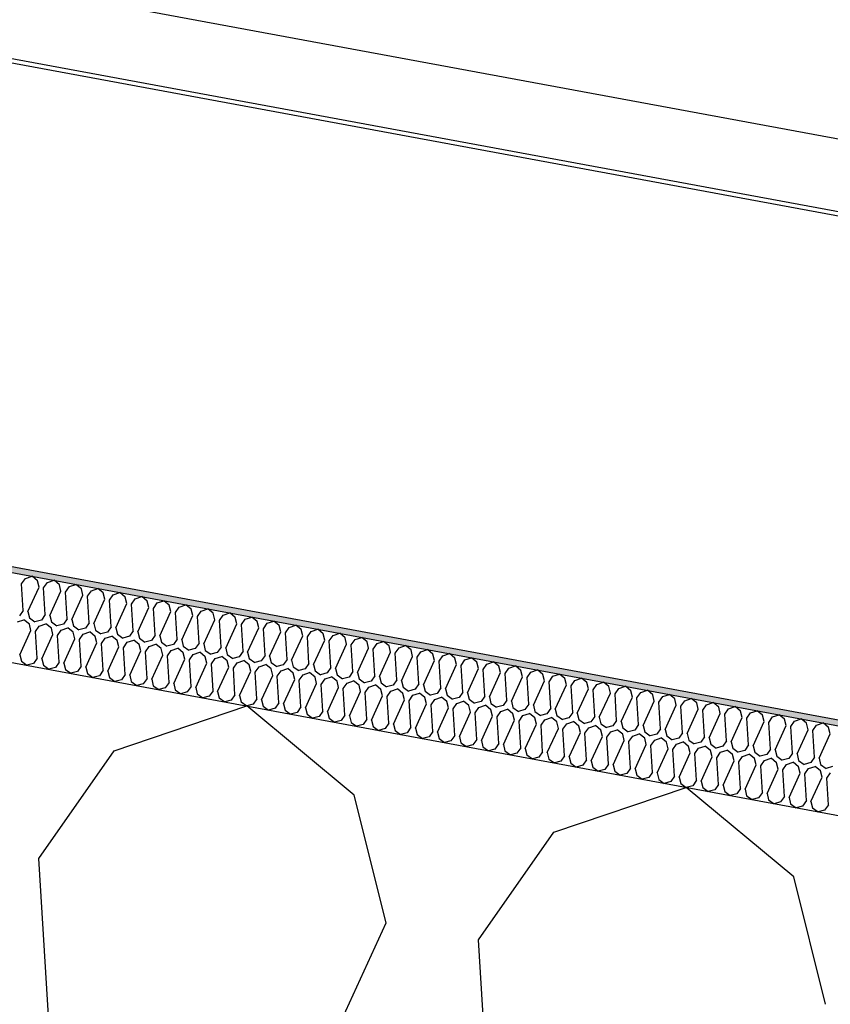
# Model space of a CAD drawing. Header units: millimetres. Extents: x -74465 to -41950, y -2141 to 15832.
# Tile 41 of 131: x -64845 to -64570, y 11444 to 11778. Entities that reach past the tile are written whole.
import ezdxf

# ---------------------------------------------------------------- set-up
doc = ezdxf.new("R2010")
doc.units = ezdxf.units.MM
doc.header["$LTSCALE"] = 0.5
doc.header["$MEASUREMENT"] = 0
doc.linetypes.add('PLINE', pattern=[0])
for name, color, linetype in [('26-- Yttertak (Skravur)(Nye konstruksjoner)', 7, 'Continuous'), ('26-- Yttertak(Nye konstruksjoner)', 7, 'Continuous'), ('262- Taktekking (Skravur)(Nye konstruksjoner)', 7, 'Continuous'), ('262- Taktekking(Nye konstruksjoner)', 7, 'Continuous'), ('265- Gesimser_ takrenner og nedløp(Nye konstruksjoner)', 7, 'Continuous')]:
    doc.layers.add(name, color=color, linetype=linetype)

# ---------------------------------------------------------------- blocks, each defined once
blk = doc.blocks.new('*X4')
at = {"layer": '26-- Yttertak (Skravur)(Nye konstruksjoner)', "linetype": 'PLINE'}
for p, q in [((-64812.69, 11529.7), (-64767.72, 11544.89)), ((-64731.19, 11514.6), (-64767.72, 11544.89)), ((-64838.28, 11493.12), (-64812.69, 11529.7)), ((-64663.47, 11502.05), (-64618.51, 11517.24)), ((-64581.97, 11486.94), (-64618.51, 11517.24)), ((-64720.41, 11471.27), (-64731.19, 11514.6)), ((-64689.06, 11465.46), (-64663.47, 11502.05)), ((-64827.09, 11312.06), (-64838.28, 11493.12)), ((-64571.19, 11443.61), (-64581.97, 11486.94)), ((-64795.74, 11306.25), (-64720.41, 11471.27)), ((-64677.87, 11284.41), (-64689.06, 11465.46))]:
    blk.add_line(p, q, dxfattribs=at)
blk = doc.blocks.new('*X5')
at = {"layer": '262- Taktekking (Skravur)(Nye konstruksjoner)', "linetype": 'PLINE'}
for p, q in [((-64844.12, 11586.32), (-64842.84, 11588.15)), ((-64842.84, 11588.15), (-64840.6, 11588.91)), ((-64838.77, 11587.4), (-64840.6, 11588.91)), ((-64838.23, 11585.23), (-64838.77, 11587.4)), ((-64835.38, 11586.77), (-64833.13, 11587.53)), ((-64831.31, 11586.01), (-64833.13, 11587.53)), ((-64843.56, 11577.27), (-64844.12, 11586.32)), ((-64842, 11576.98), (-64838.23, 11585.23)), ((-64836.66, 11584.94), (-64835.38, 11586.77)), ((-64836.1, 11575.89), (-64836.66, 11584.94)), ((-64834.54, 11575.6), (-64830.77, 11583.85)), ((-64830.77, 11583.85), (-64831.31, 11586.01)), ((-64829.2, 11583.56), (-64827.92, 11585.39)), ((-64827.92, 11585.39), (-64825.67, 11586.14)), ((-64823.85, 11584.63), (-64825.67, 11586.14)), ((-64823.31, 11582.46), (-64823.85, 11584.63)), ((-64821.74, 11582.17), (-64820.46, 11584)), ((-64820.46, 11584), (-64818.21, 11584.76)), ((-64816.39, 11583.25), (-64818.21, 11584.76)), ((-64828.64, 11574.5), (-64829.2, 11583.56)), ((-64827.07, 11574.21), (-64823.31, 11582.46)), ((-64821.18, 11573.12), (-64821.74, 11582.17)), ((-64819.61, 11572.83), (-64815.85, 11581.08)), ((-64815.85, 11581.08), (-64816.39, 11583.25)), ((-64814.28, 11580.79), (-64813, 11582.62)), ((-64813.72, 11571.74), (-64814.28, 11580.79)), ((-64813, 11582.62), (-64810.75, 11583.38)), ((-64808.93, 11581.86), (-64810.75, 11583.38)), ((-64808.39, 11579.7), (-64808.93, 11581.86)), ((-64806.82, 11579.41), (-64805.54, 11581.24)), ((-64805.54, 11581.24), (-64803.29, 11582)), ((-64801.46, 11580.48), (-64803.29, 11582)), ((-64798.08, 11579.85), (-64795.83, 11580.61)), ((-64794, 11579.1), (-64795.83, 11580.61)), ((-64843.56, 11577.27), (-64844.84, 11575.44)), ((-64812.15, 11571.45), (-64808.39, 11579.7)), ((-64806.26, 11570.35), (-64806.82, 11579.41)), ((-64804.69, 11570.06), (-64800.93, 11578.32)), ((-64800.93, 11578.32), (-64801.46, 11580.48)), ((-64799.36, 11578.02), (-64798.08, 11579.85)), ((-64798.8, 11568.97), (-64799.36, 11578.02)), ((-64793.46, 11576.93), (-64794, 11579.1)), ((-64791.9, 11576.64), (-64790.62, 11578.47)), ((-64790.62, 11578.47), (-64788.37, 11579.23)), ((-64786.54, 11577.72), (-64788.37, 11579.23)), ((-64786, 11575.55), (-64786.54, 11577.72)), ((-64783.16, 11577.09), (-64780.91, 11577.85)), ((-64779.08, 11576.33), (-64780.91, 11577.85)), ((-64845.58, 11573.4), (-64843.33, 11574.16)), ((-64841.5, 11572.65), (-64843.33, 11574.16)), ((-64842, 11576.98), (-64841.46, 11574.81)), ((-64841.46, 11574.81), (-64839.6, 11573.47)), ((-64837.38, 11574.06), (-64839.6, 11573.47)), ((-64836.1, 11575.89), (-64837.38, 11574.06)), ((-64834.54, 11575.6), (-64834, 11573.43)), ((-64828.64, 11574.5), (-64829.92, 11572.67)), ((-64827.07, 11574.21), (-64826.54, 11572.05)), ((-64797.23, 11568.68), (-64793.46, 11576.93)), ((-64791.34, 11567.59), (-64791.9, 11576.64)), ((-64789.77, 11567.3), (-64786, 11575.55)), ((-64784.44, 11575.26), (-64783.16, 11577.09)), ((-64783.88, 11566.21), (-64784.44, 11575.26)), ((-64782.31, 11565.92), (-64778.54, 11574.17)), ((-64778.54, 11574.17), (-64779.08, 11576.33)), ((-64776.98, 11573.88), (-64775.7, 11575.71)), ((-64776.42, 11564.82), (-64776.98, 11573.88)), ((-64775.7, 11575.71), (-64773.45, 11576.47)), ((-64771.62, 11574.95), (-64773.45, 11576.47)), ((-64771.08, 11572.78), (-64771.62, 11574.95)), ((-64769.51, 11572.49), (-64768.24, 11574.32)), ((-64768.24, 11574.32), (-64765.99, 11575.08)), ((-64764.16, 11573.57), (-64765.99, 11575.08)), ((-64844.73, 11562.23), (-64840.96, 11570.48)), ((-64840.96, 11570.48), (-64841.5, 11572.65)), ((-64839.4, 11570.19), (-64838.12, 11572.02)), ((-64838.12, 11572.02), (-64835.87, 11572.78)), ((-64834.04, 11571.26), (-64835.87, 11572.78)), ((-64833.5, 11569.1), (-64834.04, 11571.26)), ((-64834, 11573.43), (-64832.14, 11572.09)), ((-64829.92, 11572.67), (-64832.14, 11572.09)), ((-64831.93, 11568.81), (-64830.66, 11570.64)), ((-64830.66, 11570.64), (-64828.41, 11571.4)), ((-64826.58, 11569.88), (-64828.41, 11571.4)), ((-64826.54, 11572.05), (-64824.68, 11570.7)), ((-64822.46, 11571.29), (-64824.68, 11570.7)), ((-64821.18, 11573.12), (-64822.46, 11571.29)), ((-64819.61, 11572.83), (-64819.07, 11570.66)), ((-64819.07, 11570.66), (-64817.22, 11569.32)), ((-64813.72, 11571.74), (-64815, 11569.91)), ((-64812.15, 11571.45), (-64811.61, 11569.28)), ((-64774.85, 11564.53), (-64771.08, 11572.78)), ((-64768.96, 11563.44), (-64769.51, 11572.49)), ((-64767.39, 11563.15), (-64763.62, 11571.4)), ((-64763.62, 11571.4), (-64764.16, 11573.57)), ((-64762.05, 11571.11), (-64760.77, 11572.94)), ((-64761.49, 11562.06), (-64762.05, 11571.11)), ((-64760.77, 11572.94), (-64758.53, 11573.7)), ((-64756.7, 11572.18), (-64758.53, 11573.7)), ((-64756.16, 11570.02), (-64756.7, 11572.18)), ((-64754.59, 11569.73), (-64753.31, 11571.56)), ((-64753.31, 11571.56), (-64751.07, 11572.32)), ((-64749.24, 11570.8), (-64751.07, 11572.32)), ((-64748.7, 11568.64), (-64749.24, 11570.8)), ((-64745.85, 11570.17), (-64743.6, 11570.93)), ((-64741.78, 11569.42), (-64743.6, 11570.93)), ((-64838.84, 11561.14), (-64839.4, 11570.19)), ((-64837.27, 11560.85), (-64833.5, 11569.1)), ((-64831.38, 11559.75), (-64831.93, 11568.81)), ((-64829.81, 11559.46), (-64826.04, 11567.71)), ((-64826.04, 11567.71), (-64826.58, 11569.88)), ((-64824.47, 11567.42), (-64823.19, 11569.25)), ((-64823.91, 11558.37), (-64824.47, 11567.42)), ((-64823.19, 11569.25), (-64820.95, 11570.01)), ((-64819.12, 11568.5), (-64820.95, 11570.01)), ((-64818.58, 11566.33), (-64819.12, 11568.5)), ((-64815, 11569.91), (-64817.22, 11569.32)), ((-64817.01, 11566.04), (-64815.73, 11567.87)), ((-64815.73, 11567.87), (-64813.49, 11568.63)), ((-64811.66, 11567.12), (-64813.49, 11568.63)), ((-64811.61, 11569.28), (-64809.76, 11567.94)), ((-64807.54, 11568.53), (-64809.76, 11567.94)), ((-64808.27, 11566.49), (-64806.02, 11567.25)), ((-64806.26, 11570.35), (-64807.54, 11568.53)), ((-64804.2, 11565.73), (-64806.02, 11567.25)), ((-64804.69, 11570.06), (-64804.15, 11567.9)), ((-64804.15, 11567.9), (-64802.29, 11566.56)), ((-64800.08, 11567.14), (-64802.29, 11566.56)), ((-64798.8, 11568.97), (-64800.08, 11567.14)), ((-64797.23, 11568.68), (-64796.69, 11566.52)), ((-64791.34, 11567.59), (-64792.62, 11565.76)), ((-64789.77, 11567.3), (-64789.23, 11565.13)), ((-64759.93, 11561.77), (-64756.16, 11570.02)), ((-64754.03, 11560.68), (-64754.59, 11569.73)), ((-64752.47, 11560.38), (-64748.7, 11568.64)), ((-64747.13, 11568.35), (-64745.85, 11570.17)), ((-64746.57, 11559.29), (-64747.13, 11568.35)), ((-64745.01, 11559), (-64741.24, 11567.25)), ((-64741.24, 11567.25), (-64741.78, 11569.42)), ((-64739.67, 11566.96), (-64738.39, 11568.79)), ((-64738.39, 11568.79), (-64736.14, 11569.55)), ((-64734.32, 11568.04), (-64736.14, 11569.55)), ((-64733.78, 11565.87), (-64734.32, 11568.04)), ((-64732.21, 11565.58), (-64730.93, 11567.41)), ((-64730.93, 11567.41), (-64728.68, 11568.17)), ((-64726.86, 11566.65), (-64728.68, 11568.17)), ((-64822.35, 11558.08), (-64818.58, 11566.33)), ((-64816.45, 11556.99), (-64817.01, 11566.04)), ((-64814.89, 11556.7), (-64811.12, 11564.95)), ((-64811.12, 11564.95), (-64811.66, 11567.12)), ((-64809.55, 11564.66), (-64808.27, 11566.49)), ((-64808.99, 11555.61), (-64809.55, 11564.66)), ((-64803.66, 11563.57), (-64804.2, 11565.73)), ((-64802.09, 11563.28), (-64800.81, 11565.11)), ((-64800.81, 11565.11), (-64798.56, 11565.86)), ((-64796.74, 11564.35), (-64798.56, 11565.86)), ((-64796.2, 11562.18), (-64796.74, 11564.35)), ((-64796.69, 11566.52), (-64794.83, 11565.17)), ((-64792.62, 11565.76), (-64794.83, 11565.17)), ((-64793.35, 11563.72), (-64791.1, 11564.48)), ((-64789.28, 11562.97), (-64791.1, 11564.48)), ((-64789.23, 11565.13), (-64787.37, 11563.79)), ((-64785.16, 11564.38), (-64787.37, 11563.79)), ((-64783.88, 11566.21), (-64785.16, 11564.38)), ((-64782.31, 11565.92), (-64781.77, 11563.75)), ((-64776.42, 11564.82), (-64777.7, 11562.99)), ((-64774.85, 11564.53), (-64774.31, 11562.37)), ((-64739.11, 11557.91), (-64739.67, 11566.96)), ((-64737.54, 11557.62), (-64733.78, 11565.87)), ((-64731.65, 11556.53), (-64732.21, 11565.58)), ((-64730.08, 11556.24), (-64726.32, 11564.49)), ((-64726.32, 11564.49), (-64726.86, 11566.65)), ((-64724.75, 11564.2), (-64723.47, 11566.03)), ((-64724.19, 11555.14), (-64724.75, 11564.2)), ((-64723.47, 11566.03), (-64721.22, 11566.79)), ((-64719.4, 11565.27), (-64721.22, 11566.79)), ((-64718.86, 11563.1), (-64719.4, 11565.27)), ((-64717.29, 11562.81), (-64716.01, 11564.64)), ((-64716.01, 11564.64), (-64713.76, 11565.4)), ((-64711.93, 11563.89), (-64713.76, 11565.4)), ((-64711.4, 11561.72), (-64711.93, 11563.89)), ((-64708.55, 11563.26), (-64706.3, 11564.02)), ((-64704.47, 11562.51), (-64706.3, 11564.02)), ((-64844.73, 11562.23), (-64844.19, 11560.06)), ((-64838.84, 11561.14), (-64840.12, 11559.31)), ((-64837.27, 11560.85), (-64836.73, 11558.68)), ((-64807.43, 11555.32), (-64803.66, 11563.57)), ((-64801.53, 11554.22), (-64802.09, 11563.28)), ((-64799.96, 11553.93), (-64796.2, 11562.18)), ((-64794.63, 11561.89), (-64793.35, 11563.72)), ((-64794.07, 11552.84), (-64794.63, 11561.89)), ((-64792.5, 11552.55), (-64788.74, 11560.8)), ((-64788.74, 11560.8), (-64789.28, 11562.97)), ((-64787.17, 11560.51), (-64785.89, 11562.34)), ((-64786.61, 11551.46), (-64787.17, 11560.51)), ((-64785.89, 11562.34), (-64783.64, 11563.1)), ((-64781.82, 11561.58), (-64783.64, 11563.1)), ((-64781.28, 11559.42), (-64781.82, 11561.58)), ((-64781.77, 11563.75), (-64779.91, 11562.41)), ((-64777.7, 11562.99), (-64779.91, 11562.41)), ((-64779.71, 11559.13), (-64778.43, 11560.96)), ((-64778.43, 11560.96), (-64776.18, 11561.72)), ((-64774.35, 11560.2), (-64776.18, 11561.72)), ((-64774.31, 11562.37), (-64772.45, 11561.02)), ((-64770.23, 11561.61), (-64772.45, 11561.02)), ((-64768.96, 11563.44), (-64770.23, 11561.61)), ((-64767.39, 11563.15), (-64766.85, 11560.98)), ((-64766.85, 11560.98), (-64764.99, 11559.64)), ((-64761.49, 11562.06), (-64762.77, 11560.23)), ((-64759.93, 11561.77), (-64759.39, 11559.6)), ((-64754.03, 11560.68), (-64755.31, 11558.85)), ((-64722.62, 11554.85), (-64718.86, 11563.1)), ((-64716.73, 11553.76), (-64717.29, 11562.81)), ((-64715.16, 11553.47), (-64711.4, 11561.72)), ((-64709.83, 11561.43), (-64708.55, 11563.26)), ((-64709.27, 11552.38), (-64709.83, 11561.43)), ((-64703.93, 11560.34), (-64704.47, 11562.51)), ((-64702.37, 11560.05), (-64701.09, 11561.88)), ((-64701.09, 11561.88), (-64698.84, 11562.64)), ((-64697.01, 11561.12), (-64698.84, 11562.64)), ((-64696.47, 11558.96), (-64697.01, 11561.12)), ((-64694.91, 11558.67), (-64693.63, 11560.49)), ((-64693.63, 11560.49), (-64691.38, 11561.25)), ((-64689.55, 11559.74), (-64691.38, 11561.25)), ((-64844.19, 11560.06), (-64842.33, 11558.72)), ((-64840.12, 11559.31), (-64842.33, 11558.72)), ((-64836.73, 11558.68), (-64834.87, 11557.34)), ((-64832.65, 11557.92), (-64834.87, 11557.34)), ((-64831.38, 11559.75), (-64832.65, 11557.92)), ((-64829.81, 11559.46), (-64829.27, 11557.3)), ((-64829.27, 11557.3), (-64827.41, 11555.96)), ((-64823.91, 11558.37), (-64825.19, 11556.54)), ((-64822.35, 11558.08), (-64821.81, 11555.91)), ((-64785.04, 11551.17), (-64781.28, 11559.42)), ((-64779.15, 11550.07), (-64779.71, 11559.13)), ((-64777.58, 11549.78), (-64773.82, 11558.04)), ((-64773.82, 11558.04), (-64774.35, 11560.2)), ((-64772.25, 11557.74), (-64770.97, 11559.57)), ((-64771.69, 11548.69), (-64772.25, 11557.74)), ((-64770.97, 11559.57), (-64768.72, 11560.33)), ((-64766.89, 11558.82), (-64768.72, 11560.33)), ((-64766.35, 11556.65), (-64766.89, 11558.82)), ((-64762.77, 11560.23), (-64764.99, 11559.64)), ((-64764.79, 11556.36), (-64763.51, 11558.19)), ((-64763.51, 11558.19), (-64761.26, 11558.95)), ((-64759.43, 11557.44), (-64761.26, 11558.95)), ((-64758.89, 11555.27), (-64759.43, 11557.44)), ((-64759.39, 11559.6), (-64757.53, 11558.26)), ((-64755.31, 11558.85), (-64757.53, 11558.26)), ((-64756.05, 11556.81), (-64753.8, 11557.57)), ((-64751.97, 11556.05), (-64753.8, 11557.57)), ((-64752.47, 11560.38), (-64751.93, 11558.22)), ((-64751.93, 11558.22), (-64750.07, 11556.88)), ((-64747.85, 11557.46), (-64750.07, 11556.88)), ((-64746.57, 11559.29), (-64747.85, 11557.46)), ((-64745.01, 11559), (-64744.47, 11556.84)), ((-64739.11, 11557.91), (-64740.39, 11556.08)), ((-64737.54, 11557.62), (-64737.01, 11555.45)), ((-64707.7, 11552.09), (-64703.93, 11560.34)), ((-64701.81, 11551), (-64702.37, 11560.05)), ((-64700.24, 11550.71), (-64696.47, 11558.96)), ((-64694.35, 11549.61), (-64694.91, 11558.67)), ((-64692.78, 11549.32), (-64689.01, 11557.57)), ((-64689.01, 11557.57), (-64689.55, 11559.74)), ((-64687.45, 11557.28), (-64686.17, 11559.11)), ((-64686.89, 11548.23), (-64687.45, 11557.28)), ((-64686.17, 11559.11), (-64683.92, 11559.87)), ((-64682.09, 11558.36), (-64683.92, 11559.87)), ((-64681.55, 11556.19), (-64682.09, 11558.36)), ((-64679.98, 11555.9), (-64678.71, 11557.73)), ((-64678.71, 11557.73), (-64676.46, 11558.49)), ((-64674.63, 11556.97), (-64676.46, 11558.49)), ((-64825.19, 11556.54), (-64827.41, 11555.96)), ((-64821.81, 11555.91), (-64819.95, 11554.57)), ((-64817.73, 11555.16), (-64819.95, 11554.57)), ((-64816.45, 11556.99), (-64817.73, 11555.16)), ((-64814.89, 11556.7), (-64814.35, 11554.53)), ((-64814.35, 11554.53), (-64812.49, 11553.19)), ((-64810.27, 11553.78), (-64812.49, 11553.19)), ((-64808.99, 11555.61), (-64810.27, 11553.78)), ((-64807.43, 11555.32), (-64806.89, 11553.15)), ((-64801.53, 11554.22), (-64802.81, 11552.39)), ((-64799.96, 11553.93), (-64799.43, 11551.77)), ((-64770.12, 11548.4), (-64766.35, 11556.65)), ((-64764.23, 11547.31), (-64764.79, 11556.36)), ((-64762.66, 11547.02), (-64758.89, 11555.27)), ((-64757.33, 11554.98), (-64756.05, 11556.81)), ((-64756.77, 11545.93), (-64757.33, 11554.98)), ((-64755.2, 11545.64), (-64751.43, 11553.89)), ((-64751.43, 11553.89), (-64751.97, 11556.05)), ((-64749.87, 11553.6), (-64748.59, 11555.43)), ((-64748.59, 11555.43), (-64746.34, 11556.19)), ((-64744.51, 11554.67), (-64746.34, 11556.19)), ((-64743.97, 11552.5), (-64744.51, 11554.67)), ((-64744.47, 11556.84), (-64742.61, 11555.49)), ((-64740.39, 11556.08), (-64742.61, 11555.49)), ((-64742.4, 11552.21), (-64741.13, 11554.04)), ((-64741.13, 11554.04), (-64738.88, 11554.8)), ((-64737.05, 11553.29), (-64738.88, 11554.8)), ((-64737.01, 11555.45), (-64735.15, 11554.11)), ((-64732.93, 11554.7), (-64735.15, 11554.11)), ((-64731.65, 11556.53), (-64732.93, 11554.7)), ((-64730.08, 11556.24), (-64729.54, 11554.07)), ((-64729.54, 11554.07), (-64727.69, 11552.73)), ((-64724.19, 11555.14), (-64725.47, 11553.31)), ((-64722.62, 11554.85), (-64722.08, 11552.69)), ((-64685.32, 11547.94), (-64681.55, 11556.19)), ((-64679.43, 11546.85), (-64679.98, 11555.9)), ((-64677.86, 11546.56), (-64674.09, 11554.81)), ((-64674.09, 11554.81), (-64674.63, 11556.97)), ((-64672.52, 11554.52), (-64671.24, 11556.35)), ((-64671.96, 11545.46), (-64672.52, 11554.52)), ((-64671.24, 11556.35), (-64669, 11557.11)), ((-64667.17, 11555.59), (-64669, 11557.11)), ((-64666.63, 11553.42), (-64667.17, 11555.59)), ((-64665.06, 11553.13), (-64663.78, 11554.96)), ((-64663.78, 11554.96), (-64661.54, 11555.72)), ((-64659.71, 11554.21), (-64661.54, 11555.72)), ((-64659.17, 11552.04), (-64659.71, 11554.21)), ((-64656.32, 11553.58), (-64654.07, 11554.34)), ((-64652.25, 11552.83), (-64654.07, 11554.34)), ((-64806.89, 11553.15), (-64805.03, 11551.81)), ((-64802.81, 11552.39), (-64805.03, 11551.81)), ((-64799.43, 11551.77), (-64797.57, 11550.42)), ((-64795.35, 11551.01), (-64797.57, 11550.42)), ((-64794.07, 11552.84), (-64795.35, 11551.01)), ((-64792.5, 11552.55), (-64791.96, 11550.38)), ((-64786.61, 11551.46), (-64787.89, 11549.63)), ((-64785.04, 11551.17), (-64784.5, 11549)), ((-64749.31, 11544.54), (-64749.87, 11553.6)), ((-64747.74, 11544.25), (-64743.97, 11552.5)), ((-64741.85, 11543.16), (-64742.4, 11552.21)), ((-64740.28, 11542.87), (-64736.51, 11551.12)), ((-64736.51, 11551.12), (-64737.05, 11553.29)), ((-64734.94, 11550.83), (-64733.66, 11552.66)), ((-64734.38, 11541.78), (-64734.94, 11550.83)), ((-64733.66, 11552.66), (-64731.42, 11553.42)), ((-64729.59, 11551.9), (-64731.42, 11553.42)), ((-64729.05, 11549.74), (-64729.59, 11551.9)), ((-64725.47, 11553.31), (-64727.69, 11552.73)), ((-64727.48, 11549.45), (-64726.2, 11551.28)), ((-64726.2, 11551.28), (-64723.96, 11552.04)), ((-64722.13, 11550.52), (-64723.96, 11552.04)), ((-64721.59, 11548.36), (-64722.13, 11550.52)), ((-64722.08, 11552.69), (-64720.23, 11551.35)), ((-64718.01, 11551.93), (-64720.23, 11551.35)), ((-64718.74, 11549.89), (-64716.49, 11550.65)), ((-64716.73, 11553.76), (-64718.01, 11551.93)), ((-64714.67, 11549.14), (-64716.49, 11550.65)), ((-64715.16, 11553.47), (-64714.62, 11551.3)), ((-64714.62, 11551.3), (-64712.76, 11549.96)), ((-64710.55, 11550.55), (-64712.76, 11549.96)), ((-64709.27, 11552.38), (-64710.55, 11550.55)), ((-64707.7, 11552.09), (-64707.16, 11549.92)), ((-64701.81, 11551), (-64703.09, 11549.17)), ((-64700.24, 11550.71), (-64699.7, 11548.54)), ((-64670.4, 11545.17), (-64666.63, 11553.42)), ((-64664.5, 11544.08), (-64665.06, 11553.13)), ((-64662.94, 11543.79), (-64659.17, 11552.04)), ((-64657.6, 11551.75), (-64656.32, 11553.58)), ((-64657.04, 11542.7), (-64657.6, 11551.75)), ((-64655.48, 11542.41), (-64651.71, 11550.66)), ((-64651.71, 11550.66), (-64652.25, 11552.83)), ((-64650.14, 11550.37), (-64648.86, 11552.2)), ((-64648.86, 11552.2), (-64646.61, 11552.96)), ((-64644.79, 11551.44), (-64646.61, 11552.96)), ((-64644.25, 11549.28), (-64644.79, 11551.44)), ((-64642.68, 11548.99), (-64641.4, 11550.82)), ((-64641.4, 11550.82), (-64639.15, 11551.57)), ((-64637.33, 11550.06), (-64639.15, 11551.57)), ((-64791.96, 11550.38), (-64790.11, 11549.04)), ((-64787.89, 11549.63), (-64790.11, 11549.04)), ((-64784.5, 11549), (-64782.65, 11547.66)), ((-64780.43, 11548.25), (-64782.65, 11547.66)), ((-64779.15, 11550.07), (-64780.43, 11548.25)), ((-64777.58, 11549.78), (-64777.04, 11547.62)), ((-64777.04, 11547.62), (-64775.18, 11546.28)), ((-64771.69, 11548.69), (-64772.97, 11546.86)), ((-64770.12, 11548.4), (-64769.58, 11546.24)), ((-64764.23, 11547.31), (-64765.51, 11545.48)), ((-64732.82, 11541.49), (-64729.05, 11549.74)), ((-64726.92, 11540.4), (-64727.48, 11549.45)), ((-64725.36, 11540.1), (-64721.59, 11548.36)), ((-64720.02, 11548.07), (-64718.74, 11549.89)), ((-64719.46, 11539.01), (-64720.02, 11548.07)), ((-64714.13, 11546.97), (-64714.67, 11549.14)), ((-64712.56, 11546.68), (-64711.28, 11548.51)), ((-64711.28, 11548.51), (-64709.03, 11549.27)), ((-64707.21, 11547.76), (-64709.03, 11549.27)), ((-64706.67, 11545.59), (-64707.21, 11547.76)), ((-64707.16, 11549.92), (-64705.3, 11548.58)), ((-64703.09, 11549.17), (-64705.3, 11548.58)), ((-64705.1, 11545.3), (-64703.82, 11547.13)), ((-64703.82, 11547.13), (-64701.57, 11547.89)), ((-64699.75, 11546.37), (-64701.57, 11547.89)), ((-64699.7, 11548.54), (-64697.84, 11547.2)), ((-64695.63, 11547.78), (-64697.84, 11547.2)), ((-64694.35, 11549.61), (-64695.63, 11547.78)), ((-64692.78, 11549.32), (-64692.24, 11547.16)), ((-64692.24, 11547.16), (-64690.38, 11545.81)), ((-64686.89, 11548.23), (-64688.17, 11546.4)), ((-64685.32, 11547.94), (-64684.78, 11545.77)), ((-64649.58, 11541.32), (-64650.14, 11550.37)), ((-64648.01, 11541.03), (-64644.25, 11549.28)), ((-64642.12, 11539.93), (-64642.68, 11548.99)), ((-64640.55, 11539.64), (-64636.79, 11547.89)), ((-64636.79, 11547.89), (-64637.33, 11550.06)), ((-64635.22, 11547.6), (-64633.94, 11549.43)), ((-64634.66, 11538.55), (-64635.22, 11547.6)), ((-64633.94, 11549.43), (-64631.69, 11550.19)), ((-64629.87, 11548.68), (-64631.69, 11550.19)), ((-64629.33, 11546.51), (-64629.87, 11548.68)), ((-64627.76, 11546.22), (-64626.48, 11548.05)), ((-64626.48, 11548.05), (-64624.23, 11548.81)), ((-64622.4, 11547.29), (-64624.23, 11548.81)), ((-64621.87, 11545.13), (-64622.4, 11547.29)), ((-64619.02, 11546.67), (-64616.77, 11547.43)), ((-64614.94, 11545.91), (-64616.77, 11547.43)), ((-64772.97, 11546.86), (-64775.18, 11546.28)), ((-64769.58, 11546.24), (-64767.72, 11544.89)), ((-64765.51, 11545.48), (-64767.72, 11544.89)), ((-64762.66, 11547.02), (-64762.12, 11544.85)), ((-64762.12, 11544.85), (-64760.26, 11543.51)), ((-64758.05, 11544.1), (-64760.26, 11543.51)), ((-64756.77, 11545.93), (-64758.05, 11544.1)), ((-64755.2, 11545.64), (-64754.66, 11543.47)), ((-64749.31, 11544.54), (-64750.59, 11542.71)), ((-64747.74, 11544.25), (-64747.2, 11542.09)), ((-64717.9, 11538.72), (-64714.13, 11546.97)), ((-64712, 11537.63), (-64712.56, 11546.68)), ((-64710.43, 11537.34), (-64706.67, 11545.59)), ((-64704.54, 11536.25), (-64705.1, 11545.3)), ((-64702.97, 11535.96), (-64699.21, 11544.21)), ((-64699.21, 11544.21), (-64699.75, 11546.37)), ((-64697.64, 11543.92), (-64696.36, 11545.75)), ((-64697.08, 11534.86), (-64697.64, 11543.92)), ((-64696.36, 11545.75), (-64694.11, 11546.51)), ((-64692.29, 11544.99), (-64694.11, 11546.51)), ((-64691.75, 11542.82), (-64692.29, 11544.99)), ((-64688.17, 11546.4), (-64690.38, 11545.81)), ((-64690.18, 11542.53), (-64688.9, 11544.36)), ((-64688.9, 11544.36), (-64686.65, 11545.12)), ((-64684.82, 11543.61), (-64686.65, 11545.12)), ((-64684.78, 11545.77), (-64682.92, 11544.43)), ((-64680.7, 11545.02), (-64682.92, 11544.43)), ((-64679.43, 11546.85), (-64680.7, 11545.02)), ((-64677.86, 11546.56), (-64677.32, 11544.39)), ((-64677.32, 11544.39), (-64675.46, 11543.05)), ((-64671.96, 11545.46), (-64673.24, 11543.64)), ((-64670.4, 11545.17), (-64669.86, 11543.01)), ((-64664.5, 11544.08), (-64665.78, 11542.25)), ((-64662.94, 11543.79), (-64662.4, 11541.62)), ((-64633.09, 11538.26), (-64629.33, 11546.51)), ((-64627.2, 11537.17), (-64627.76, 11546.22)), ((-64625.63, 11536.88), (-64621.87, 11545.13)), ((-64620.3, 11544.84), (-64619.02, 11546.67)), ((-64619.74, 11535.79), (-64620.3, 11544.84)), ((-64618.17, 11535.49), (-64614.4, 11543.75)), ((-64614.4, 11543.75), (-64614.94, 11545.91)), ((-64612.84, 11543.45), (-64611.56, 11545.28)), ((-64611.56, 11545.28), (-64609.31, 11546.04)), ((-64607.48, 11544.53), (-64609.31, 11546.04)), ((-64606.94, 11542.36), (-64607.48, 11544.53)), ((-64605.38, 11542.07), (-64604.1, 11543.9)), ((-64604.1, 11543.9), (-64601.85, 11544.66)), ((-64600.02, 11543.15), (-64601.85, 11544.66)), ((-64754.66, 11543.47), (-64752.8, 11542.13)), ((-64750.59, 11542.71), (-64752.8, 11542.13)), ((-64747.2, 11542.09), (-64745.34, 11540.74)), ((-64743.12, 11541.33), (-64745.34, 11540.74)), ((-64741.85, 11543.16), (-64743.12, 11541.33)), ((-64740.28, 11542.87), (-64739.74, 11540.7)), ((-64739.74, 11540.7), (-64737.88, 11539.36)), ((-64734.38, 11541.78), (-64735.66, 11539.95)), ((-64732.82, 11541.49), (-64732.28, 11539.32)), ((-64695.51, 11534.57), (-64691.75, 11542.82)), ((-64689.62, 11533.48), (-64690.18, 11542.53)), ((-64688.05, 11533.19), (-64684.29, 11541.44)), ((-64684.29, 11541.44), (-64684.82, 11543.61)), ((-64682.72, 11541.15), (-64681.44, 11542.98)), ((-64682.16, 11532.1), (-64682.72, 11541.15)), ((-64681.44, 11542.98), (-64679.19, 11543.74)), ((-64677.36, 11542.23), (-64679.19, 11543.74)), ((-64676.82, 11540.06), (-64677.36, 11542.23)), ((-64673.24, 11543.64), (-64675.46, 11543.05)), ((-64675.26, 11539.77), (-64673.98, 11541.6)), ((-64673.98, 11541.6), (-64671.73, 11542.36)), ((-64669.9, 11540.84), (-64671.73, 11542.36)), ((-64669.36, 11538.68), (-64669.9, 11540.84)), ((-64669.86, 11543.01), (-64668, 11541.67)), ((-64665.78, 11542.25), (-64668, 11541.67)), ((-64666.52, 11540.21), (-64664.27, 11540.97)), ((-64662.44, 11539.46), (-64664.27, 11540.97)), ((-64662.4, 11541.62), (-64660.54, 11540.28)), ((-64658.32, 11540.87), (-64660.54, 11540.28)), ((-64657.04, 11542.7), (-64658.32, 11540.87)), ((-64655.48, 11542.41), (-64654.94, 11540.24)), ((-64649.58, 11541.32), (-64650.86, 11539.49)), ((-64648.01, 11541.03), (-64647.48, 11538.86)), ((-64612.28, 11534.4), (-64612.84, 11543.45)), ((-64610.71, 11534.11), (-64606.94, 11542.36)), ((-64604.82, 11533.02), (-64605.38, 11542.07)), ((-64603.25, 11532.73), (-64599.48, 11540.98)), ((-64599.48, 11540.98), (-64600.02, 11543.15)), ((-64597.92, 11540.69), (-64596.64, 11542.52)), ((-64597.36, 11531.64), (-64597.92, 11540.69)), ((-64596.64, 11542.52), (-64594.39, 11543.28)), ((-64592.56, 11541.76), (-64594.39, 11543.28)), ((-64592.02, 11539.6), (-64592.56, 11541.76)), ((-64590.45, 11539.31), (-64589.18, 11541.14)), ((-64589.18, 11541.14), (-64586.93, 11541.9)), ((-64585.1, 11540.38), (-64586.93, 11541.9)), ((-64581.71, 11539.75), (-64579.47, 11540.51)), ((-64577.64, 11539), (-64579.47, 11540.51)), ((-64735.66, 11539.95), (-64737.88, 11539.36)), ((-64732.28, 11539.32), (-64730.42, 11537.98)), ((-64728.2, 11538.57), (-64730.42, 11537.98)), ((-64726.92, 11540.4), (-64728.2, 11538.57)), ((-64725.36, 11540.1), (-64724.82, 11537.94)), ((-64724.82, 11537.94), (-64722.96, 11536.6)), ((-64720.74, 11537.18), (-64722.96, 11536.6)), ((-64719.46, 11539.01), (-64720.74, 11537.18)), ((-64717.9, 11538.72), (-64717.36, 11536.56)), ((-64712, 11537.63), (-64713.28, 11535.8)), ((-64710.43, 11537.34), (-64709.9, 11535.17)), ((-64680.59, 11531.81), (-64676.82, 11540.06)), ((-64674.7, 11530.72), (-64675.26, 11539.77)), ((-64673.13, 11530.43), (-64669.36, 11538.68)), ((-64667.8, 11538.39), (-64666.52, 11540.21)), ((-64667.24, 11529.33), (-64667.8, 11538.39)), ((-64665.67, 11529.04), (-64661.9, 11537.29)), ((-64661.9, 11537.29), (-64662.44, 11539.46)), ((-64660.34, 11537), (-64659.06, 11538.83)), ((-64659.06, 11538.83), (-64656.81, 11539.59)), ((-64654.98, 11538.08), (-64656.81, 11539.59)), ((-64654.44, 11535.91), (-64654.98, 11538.08)), ((-64654.94, 11540.24), (-64653.08, 11538.9)), ((-64650.86, 11539.49), (-64653.08, 11538.9)), ((-64652.87, 11535.62), (-64651.6, 11537.45)), ((-64651.6, 11537.45), (-64649.35, 11538.21)), ((-64647.52, 11536.69), (-64649.35, 11538.21)), ((-64647.48, 11538.86), (-64645.62, 11537.52)), ((-64643.4, 11538.1), (-64645.62, 11537.52)), ((-64642.12, 11539.93), (-64643.4, 11538.1)), ((-64640.55, 11539.64), (-64640.01, 11537.48)), ((-64640.01, 11537.48), (-64638.16, 11536.13)), ((-64634.66, 11538.55), (-64635.94, 11536.72)), ((-64633.09, 11538.26), (-64632.55, 11536.09)), ((-64627.2, 11537.17), (-64628.48, 11535.34)), ((-64595.79, 11531.35), (-64592.02, 11539.6)), ((-64589.9, 11530.25), (-64590.45, 11539.31)), ((-64588.33, 11529.96), (-64584.56, 11538.21)), ((-64584.56, 11538.21), (-64585.1, 11540.38)), ((-64582.99, 11537.92), (-64581.71, 11539.75)), ((-64582.43, 11528.87), (-64582.99, 11537.92)), ((-64577.1, 11536.83), (-64577.64, 11539)), ((-64575.53, 11536.54), (-64574.25, 11538.37)), ((-64574.25, 11538.37), (-64572.01, 11539.13)), ((-64570.18, 11537.62), (-64572.01, 11539.13)), ((-64569.64, 11535.45), (-64570.18, 11537.62)), ((-64717.36, 11536.56), (-64715.5, 11535.21)), ((-64713.28, 11535.8), (-64715.5, 11535.21)), ((-64709.9, 11535.17), (-64708.04, 11533.83)), ((-64705.82, 11534.42), (-64708.04, 11533.83)), ((-64704.54, 11536.25), (-64705.82, 11534.42)), ((-64702.97, 11535.96), (-64702.43, 11533.79)), ((-64702.43, 11533.79), (-64700.58, 11532.45)), ((-64697.08, 11534.86), (-64698.36, 11533.03)), ((-64695.51, 11534.57), (-64694.97, 11532.41)), ((-64659.78, 11527.95), (-64660.34, 11537)), ((-64658.21, 11527.66), (-64654.44, 11535.91)), ((-64652.32, 11526.57), (-64652.87, 11535.62)), ((-64650.75, 11526.28), (-64646.98, 11534.53)), ((-64646.98, 11534.53), (-64647.52, 11536.69)), ((-64645.41, 11534.24), (-64644.13, 11536.07)), ((-64644.85, 11525.18), (-64645.41, 11534.24)), ((-64644.13, 11536.07), (-64641.89, 11536.83)), ((-64640.06, 11535.31), (-64641.89, 11536.83)), ((-64639.52, 11533.14), (-64640.06, 11535.31)), ((-64635.94, 11536.72), (-64638.16, 11536.13)), ((-64637.95, 11532.85), (-64636.67, 11534.68)), ((-64636.67, 11534.68), (-64634.43, 11535.44)), ((-64632.6, 11533.93), (-64634.43, 11535.44)), ((-64632.06, 11531.76), (-64632.6, 11533.93)), ((-64632.55, 11536.09), (-64630.7, 11534.75)), ((-64628.48, 11535.34), (-64630.7, 11534.75)), ((-64629.21, 11533.3), (-64626.96, 11534.06)), ((-64625.14, 11532.55), (-64626.96, 11534.06)), ((-64625.63, 11536.88), (-64625.09, 11534.71)), ((-64625.09, 11534.71), (-64623.23, 11533.37)), ((-64621.02, 11533.96), (-64623.23, 11533.37)), ((-64619.74, 11535.79), (-64621.02, 11533.96)), ((-64618.17, 11535.49), (-64617.63, 11533.33)), ((-64612.28, 11534.4), (-64613.56, 11532.57)), ((-64610.71, 11534.11), (-64610.17, 11531.95)), ((-64580.87, 11528.58), (-64577.1, 11536.83)), ((-64574.97, 11527.49), (-64575.53, 11536.54)), ((-64573.41, 11527.2), (-64569.64, 11535.45)), ((-64698.36, 11533.03), (-64700.58, 11532.45)), ((-64694.97, 11532.41), (-64693.12, 11531.07)), ((-64690.9, 11531.65), (-64693.12, 11531.07)), ((-64689.62, 11533.48), (-64690.9, 11531.65)), ((-64688.05, 11533.19), (-64687.51, 11531.02)), ((-64687.51, 11531.02), (-64685.65, 11529.68)), ((-64682.16, 11532.1), (-64683.44, 11530.27)), ((-64680.59, 11531.81), (-64680.05, 11529.64)), ((-64674.7, 11530.72), (-64675.98, 11528.89)), ((-64673.13, 11530.43), (-64672.59, 11528.26)), ((-64643.29, 11524.89), (-64639.52, 11533.14)), ((-64637.39, 11523.8), (-64637.95, 11532.85)), ((-64635.83, 11523.51), (-64632.06, 11531.76)), ((-64630.49, 11531.47), (-64629.21, 11533.3)), ((-64629.93, 11522.42), (-64630.49, 11531.47)), ((-64628.37, 11522.13), (-64624.6, 11530.38)), ((-64624.6, 11530.38), (-64625.14, 11532.55)), ((-64623.03, 11530.09), (-64621.75, 11531.92)), ((-64621.75, 11531.92), (-64619.5, 11532.68)), ((-64617.68, 11531.16), (-64619.5, 11532.68)), ((-64617.14, 11529), (-64617.68, 11531.16)), ((-64617.63, 11533.33), (-64615.77, 11531.99)), ((-64613.56, 11532.57), (-64615.77, 11531.99)), ((-64615.57, 11528.71), (-64614.29, 11530.54)), ((-64614.29, 11530.54), (-64612.04, 11531.29)), ((-64610.22, 11529.78), (-64612.04, 11531.29)), ((-64610.17, 11531.95), (-64608.31, 11530.6)), ((-64606.1, 11531.19), (-64608.31, 11530.6)), ((-64604.82, 11533.02), (-64606.1, 11531.19)), ((-64603.25, 11532.73), (-64602.71, 11530.56)), ((-64602.71, 11530.56), (-64600.85, 11529.22)), ((-64597.36, 11531.64), (-64598.64, 11529.81)), ((-64595.79, 11531.35), (-64595.25, 11529.18)), ((-64683.44, 11530.27), (-64685.65, 11529.68)), ((-64680.05, 11529.64), (-64678.19, 11528.3)), ((-64675.98, 11528.89), (-64678.19, 11528.3)), ((-64672.59, 11528.26), (-64670.73, 11526.92)), ((-64668.52, 11527.5), (-64670.73, 11526.92)), ((-64667.24, 11529.33), (-64668.52, 11527.5)), ((-64665.67, 11529.04), (-64665.13, 11526.88)), ((-64659.78, 11527.95), (-64661.06, 11526.12)), ((-64658.21, 11527.66), (-64657.67, 11525.49)), ((-64622.47, 11521.04), (-64623.03, 11530.09)), ((-64620.9, 11520.75), (-64617.14, 11529)), ((-64615.01, 11519.65), (-64615.57, 11528.71)), ((-64613.44, 11519.36), (-64609.68, 11527.61)), ((-64609.68, 11527.61), (-64610.22, 11529.78)), ((-64608.11, 11527.32), (-64606.83, 11529.15)), ((-64607.55, 11518.27), (-64608.11, 11527.32)), ((-64606.83, 11529.15), (-64604.58, 11529.91)), ((-64602.76, 11528.4), (-64604.58, 11529.91)), ((-64602.22, 11526.23), (-64602.76, 11528.4)), ((-64598.64, 11529.81), (-64600.85, 11529.22)), ((-64600.65, 11525.94), (-64599.37, 11527.77)), ((-64599.37, 11527.77), (-64597.12, 11528.53)), ((-64595.29, 11527.01), (-64597.12, 11528.53)), ((-64595.25, 11529.18), (-64593.39, 11527.84)), ((-64591.17, 11528.42), (-64593.39, 11527.84)), ((-64591.91, 11526.39), (-64589.66, 11527.15)), ((-64589.9, 11530.25), (-64591.17, 11528.42)), ((-64587.83, 11525.63), (-64589.66, 11527.15)), ((-64588.33, 11529.96), (-64587.79, 11527.8)), ((-64587.79, 11527.8), (-64585.93, 11526.46)), ((-64583.71, 11527.04), (-64585.93, 11526.46)), ((-64582.43, 11528.87), (-64583.71, 11527.04)), ((-64580.87, 11528.58), (-64580.33, 11526.41)), ((-64574.97, 11527.49), (-64576.25, 11525.66)), ((-64573.41, 11527.2), (-64572.87, 11525.03)), ((-64665.13, 11526.88), (-64663.27, 11525.53)), ((-64661.06, 11526.12), (-64663.27, 11525.53)), ((-64657.67, 11525.49), (-64655.81, 11524.15)), ((-64653.59, 11524.74), (-64655.81, 11524.15)), ((-64652.32, 11526.57), (-64653.59, 11524.74)), ((-64650.75, 11526.28), (-64650.21, 11524.11)), ((-64650.21, 11524.11), (-64648.35, 11522.77)), ((-64644.85, 11525.18), (-64646.13, 11523.36)), ((-64643.29, 11524.89), (-64642.75, 11522.73)), ((-64637.39, 11523.8), (-64638.67, 11521.97)), ((-64605.98, 11517.98), (-64602.22, 11526.23)), ((-64600.09, 11516.89), (-64600.65, 11525.94)), ((-64598.52, 11516.6), (-64594.76, 11524.85)), ((-64594.76, 11524.85), (-64595.29, 11527.01)), ((-64593.19, 11524.56), (-64591.91, 11526.39)), ((-64592.63, 11515.51), (-64593.19, 11524.56)), ((-64587.29, 11523.47), (-64587.83, 11525.63)), ((-64585.73, 11523.17), (-64584.45, 11525)), ((-64584.45, 11525), (-64582.2, 11525.76)), ((-64580.37, 11524.25), (-64582.2, 11525.76)), ((-64579.83, 11522.08), (-64580.37, 11524.25)), ((-64580.33, 11526.41), (-64578.47, 11525.07)), ((-64576.25, 11525.66), (-64578.47, 11525.07)), ((-64576.99, 11523.62), (-64574.74, 11524.38)), ((-64572.91, 11522.87), (-64574.74, 11524.38)), ((-64572.87, 11525.03), (-64571.01, 11523.69)), ((-64568.79, 11524.28), (-64571.01, 11523.69)), ((-64646.13, 11523.36), (-64648.35, 11522.77)), ((-64642.75, 11522.73), (-64640.89, 11521.39)), ((-64638.67, 11521.97), (-64640.89, 11521.39)), ((-64635.83, 11523.51), (-64635.29, 11521.34)), ((-64635.29, 11521.34), (-64633.43, 11520)), ((-64631.21, 11520.59), (-64633.43, 11520)), ((-64629.93, 11522.42), (-64631.21, 11520.59)), ((-64628.37, 11522.13), (-64627.83, 11519.96)), ((-64622.47, 11521.04), (-64623.75, 11519.21)), ((-64620.9, 11520.75), (-64620.37, 11518.58)), ((-64591.06, 11515.21), (-64587.29, 11523.47)), ((-64585.17, 11514.12), (-64585.73, 11523.17)), ((-64583.6, 11513.83), (-64579.83, 11522.08)), ((-64578.27, 11521.79), (-64576.99, 11523.62)), ((-64577.71, 11512.74), (-64578.27, 11521.79)), ((-64576.14, 11512.45), (-64572.37, 11520.7)), ((-64572.37, 11520.7), (-64572.91, 11522.87)), ((-64570.81, 11520.41), (-64569.53, 11522.24)), ((-64570.25, 11511.36), (-64570.81, 11520.41)), ((-64627.83, 11519.96), (-64625.97, 11518.62)), ((-64623.75, 11519.21), (-64625.97, 11518.62)), ((-64620.37, 11518.58), (-64618.51, 11517.24)), ((-64616.29, 11517.82), (-64618.51, 11517.24)), ((-64615.01, 11519.65), (-64616.29, 11517.82)), ((-64613.44, 11519.36), (-64612.9, 11517.2)), ((-64612.9, 11517.2), (-64611.05, 11515.85)), ((-64607.55, 11518.27), (-64608.83, 11516.44)), ((-64605.98, 11517.98), (-64605.44, 11515.81)), ((-64608.83, 11516.44), (-64611.05, 11515.85)), ((-64605.44, 11515.81), (-64603.59, 11514.47)), ((-64601.37, 11515.06), (-64603.59, 11514.47)), ((-64600.09, 11516.89), (-64601.37, 11515.06)), ((-64598.52, 11516.6), (-64597.98, 11514.43)), ((-64597.98, 11514.43), (-64596.12, 11513.09)), ((-64593.91, 11513.68), (-64596.12, 11513.09)), ((-64592.63, 11515.51), (-64593.91, 11513.68)), ((-64591.06, 11515.21), (-64590.52, 11513.05)), ((-64585.17, 11514.12), (-64586.45, 11512.29)), ((-64583.6, 11513.83), (-64583.06, 11511.67)), ((-64590.52, 11513.05), (-64588.66, 11511.71)), ((-64586.45, 11512.29), (-64588.66, 11511.71)), ((-64583.06, 11511.67), (-64581.2, 11510.32)), ((-64578.99, 11510.91), (-64581.2, 11510.32)), ((-64577.71, 11512.74), (-64578.99, 11510.91)), ((-64576.14, 11512.45), (-64575.6, 11510.28)), ((-64570.25, 11511.36), (-64571.53, 11509.53)), ((-64575.6, 11510.28), (-64573.74, 11508.94)), ((-64571.53, 11509.53), (-64573.74, 11508.94))]:
    blk.add_line(p, q, dxfattribs=at)

msp = doc.modelspace()

# ---------------------------------------------------------------- hatches: boundary and pattern name
at = {"layer": '262- Taktekking (Skravur)(Nye konstruksjoner)', "linetype": 'Continuous'}
msp.add_hatch(color=256, dxfattribs=at).paths.add_polyline_path([(-67556.57, 12092.29), (-60906.57, 10859.78), (-60906.57, 10861.82), (-67556.57, 12094.32)])

# ---------------------------------------------------------------- linework, layer by layer
at = {"layer": '262- Taktekking(Nye konstruksjoner)', "linetype": 'PLINE'}
for p, q in [((-67576.57, 12098.03), (-60906.57, 10861.82)), ((-67576.57, 12095.99), (-60906.57, 10859.78))]:
    msp.add_line(p, q, dxfattribs=at)
at = {"layer": '262- Taktekking(Nye konstruksjoner)', "linetype": 'PLINE', "flags": 128}
msp.add_lwpolyline([(-67576.57, 12065.48), (-61126.57, 10870.05), (-60926.57, 10832.98), (-60908.57, 10829.64), (-60906.57, 10829.27)], dxfattribs=at)
at = {"layer": '265- Gesimser_ takrenner og nedløp(Nye konstruksjoner)', "linetype": 'PLINE'}
for p, q in [((-60726.57, 11025.48), (-67550.35, 12290.2)), ((-67531.36, 12260.66), (-60726.57, 10999.47)), ((-67530.35, 12261.92), (-60726.57, 11000.91))]:
    msp.add_line(p, q, dxfattribs=at)

# ---------------------------------------------------------------- block references
at = {"layer": '26-- Yttertak(Nye konstruksjoner)'}
msp.add_blockref('*X4', (0, 0), dxfattribs=at)
at = {"layer": '262- Taktekking(Nye konstruksjoner)'}
msp.add_blockref('*X5', (0, 0), dxfattribs=at)

doc.saveas('drawing.dxf')
